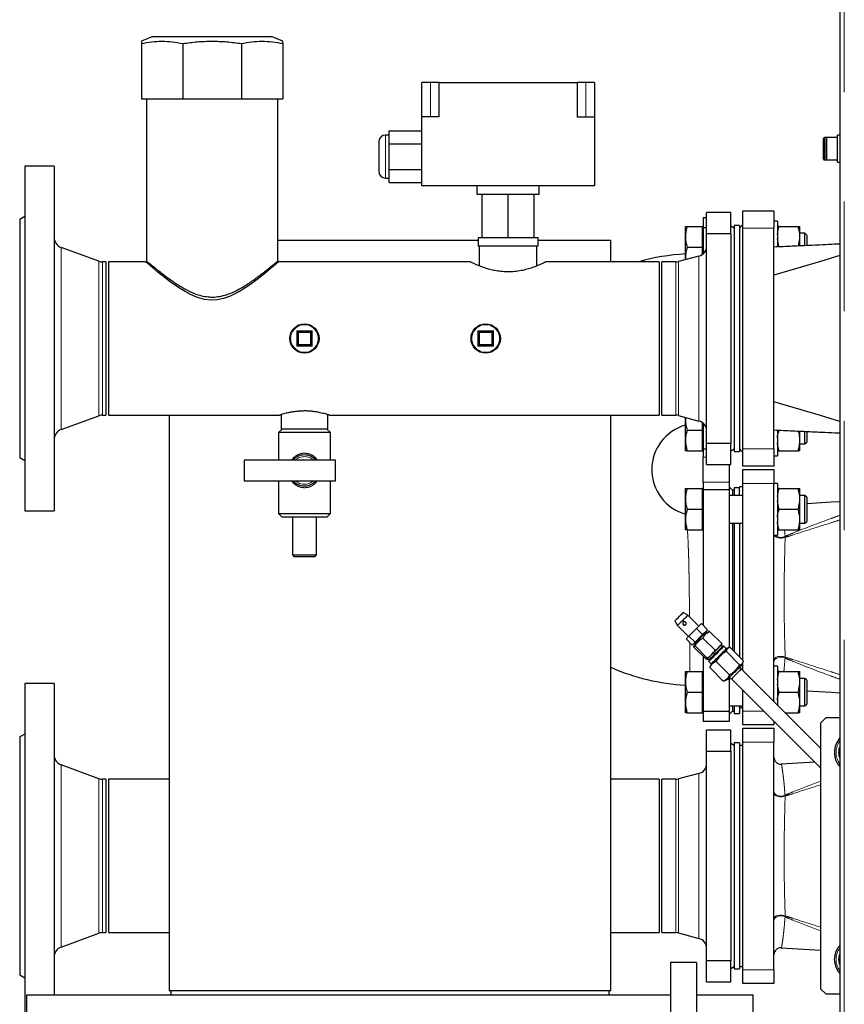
# Model space of a CAD drawing. Header units: millimetres. Extents: x 28 to 241, y 73 to 155.
# Tile 43 of 71: x 143 to 152, y 85 to 96. Entities that reach past the tile are written whole.
import ezdxf

# ---------------------------------------------------------------- set-up
doc = ezdxf.new("R2010")
doc.units = ezdxf.units.MM
doc.linetypes.add('PHANTOM', pattern=[12.7, 6.35, -1.27, 1.27, -1.27, 1.27, -1.27])

msp = doc.modelspace()

# ---------------------------------------------------------------- linework, layer by layer
at = {"color": 7, "linetype": 'Continuous', "lineweight": 25}
for p, q in [((152.233, 101.446), (152.233, 76.345)), ((144.271, 95.729), (144.138, 95.676)), ((144.271, 95.729), (145.646, 95.729)), ((145.779, 95.676), (145.646, 95.729)), ((144.138, 95.649), (144.138, 95.009)), ((144.619, 95.649), (144.619, 95.009)), ((145.298, 95.649), (145.298, 95.009)), ((145.778, 95.649), (145.778, 95.009)), ((147.388, 94.798), (147.388, 95.198)), ((147.488, 95.198), (147.388, 95.198)), ((147.588, 95.198), (147.488, 95.198)), ((147.588, 95.198), (149.188, 95.198)), ((147.588, 94.798), (147.588, 95.198)), ((149.188, 95.198), (149.188, 94.798)), ((149.288, 95.198), (149.188, 95.198)), ((149.388, 95.198), (149.288, 95.198)), ((149.388, 95.198), (149.388, 94.798)), ((144.138, 95.009), (144.619, 95.009)), ((144.197, 95.009), (144.197, 93.129)), ((144.619, 95.009), (145.298, 95.009)), ((145.298, 95.009), (145.778, 95.009)), ((145.719, 93.127), (145.719, 95.009)), ((147.388, 93.998), (147.388, 94.798)), ((147.588, 94.798), (147.388, 94.798)), ((149.188, 94.798), (149.388, 94.798)), ((149.388, 94.798), (149.388, 93.998)), ((147.008, 94.588), (146.968, 94.588)), ((147.008, 94.638), (147.388, 94.638)), ((147.008, 94.488), (147.008, 94.638)), ((152.043, 94.398), (152.043, 94.549)), ((152.083, 94.559), (152.053, 94.559)), ((152.073, 94.309), (152.073, 94.549)), ((152.203, 94.559), (152.083, 94.559)), ((152.233, 94.586), (152.203, 94.586)), ((152.203, 94.389), (152.203, 94.586)), ((146.888, 94.508), (146.888, 94.168)), ((147.008, 94.188), (147.008, 94.488)), ((147.008, 94.488), (147.388, 94.488)), ((152.043, 94.309), (152.043, 94.398)), ((152.203, 94.272), (152.203, 94.389)), ((143.128, 94.229), (142.788, 94.229)), ((142.788, 94.229), (142.788, 90.229)), ((143.128, 94.229), (143.128, 90.229)), ((147.008, 94.038), (147.008, 94.188)), ((147.008, 94.188), (147.388, 94.188)), ((152.053, 94.299), (152.083, 94.299)), ((152.083, 94.299), (152.203, 94.299)), ((152.203, 94.272), (152.233, 94.272)), ((146.968, 94.088), (147.008, 94.088)), ((147.008, 94.038), (147.388, 94.038)), ((149.388, 93.998), (147.388, 93.998)), ((148.028, 93.898), (148.028, 93.998)), ((148.748, 93.898), (148.748, 93.998)), ((148.748, 93.898), (148.028, 93.898)), ((148.088, 93.398), (148.088, 93.898)), ((148.388, 93.398), (148.388, 93.898)), ((148.688, 93.398), (148.688, 93.898)), ((142.788, 93.643), (142.728, 93.609)), ((150.688, 93.629), (150.648, 93.629)), ((150.648, 93.629), (150.648, 93.513)), ((150.968, 93.689), (150.688, 93.689)), ((150.688, 93.445), (150.688, 93.689)), ((150.968, 93.445), (150.968, 93.689)), ((151.108, 93.709), (151.468, 93.709)), ((151.108, 93.509), (151.108, 93.709)), ((151.468, 93.709), (151.468, 93.509)), ((142.728, 93.609), (142.728, 90.849)), ((150.442, 93.409), (150.442, 93.529)), ((150.464, 93.529), (150.642, 93.529)), ((150.648, 93.529), (150.642, 93.529)), ((150.642, 93.409), (150.642, 93.529)), ((150.688, 93.513), (150.648, 93.513)), ((150.648, 93.513), (150.648, 93.212)), ((151.008, 93.509), (150.968, 93.532)), ((151.068, 93.539), (151.008, 93.539)), ((151.008, 93.539), (151.008, 91.878)), ((151.108, 93.549), (151.068, 93.509)), ((151.068, 93.539), (151.068, 91.878)), ((151.108, 90.949), (151.108, 93.509)), ((151.508, 93.589), (151.468, 93.589)), ((151.468, 90.949), (151.468, 93.509)), ((151.508, 93.589), (151.508, 93.29)), ((151.529, 93.529), (151.748, 93.529)), ((151.768, 93.436), (151.768, 93.529)), ((148.042, 93.398), (148.042, 93.298)), ((148.088, 93.398), (148.042, 93.398)), ((148.388, 93.398), (148.088, 93.398)), ((148.688, 93.398), (148.388, 93.398)), ((148.735, 93.398), (148.688, 93.398)), ((148.735, 93.298), (148.735, 93.398)), ((150.442, 93.169), (150.442, 93.409)), ((150.642, 93.289), (150.642, 93.409)), ((150.688, 93.445), (150.968, 93.445)), ((150.688, 91.013), (150.688, 93.445)), ((150.968, 93.445), (150.968, 91.013)), ((151.828, 93.449), (151.768, 93.449)), ((151.768, 93.383), (151.768, 93.436)), ((151.848, 93.429), (151.828, 93.449)), ((151.828, 93.306), (151.828, 93.449)), ((151.848, 93.429), (151.848, 93.306)), ((143.646, 93.125), (143.207, 93.285)), ((145.719, 93.368), (148.042, 93.368)), ((148.388, 93.298), (148.042, 93.298)), ((148.054, 93.298), (148.054, 93.071)), ((148.735, 93.298), (148.388, 93.298)), ((148.722, 93.071), (148.722, 93.298)), ((148.735, 93.368), (149.579, 93.368)), ((149.579, 93.118), (149.579, 93.368)), ((150.464, 93.289), (150.642, 93.289)), ((150.642, 93.207), (150.642, 93.289)), ((151.752, 93.302), (151.768, 93.383)), ((151.768, 93.303), (151.768, 93.383)), ((150.599, 93.185), (150.363, 93.122)), ((150.442, 93.169), (150.444, 93.144)), ((150.442, 93.143), (150.442, 93.169)), ((143.728, 93.118), (143.688, 93.118)), ((143.728, 93.118), (143.728, 91.34)), ((144.188, 93.118), (143.758, 93.118)), ((143.758, 93.118), (143.758, 91.34)), ((147.95, 93.118), (145.728, 93.118)), ((150.138, 93.118), (148.828, 93.118)), ((150.138, 93.118), (150.138, 91.34)), ((150.332, 93.118), (150.168, 93.118)), ((150.168, 91.34), (150.168, 93.118)), ((144.459, 92.922), (144.459, 92.898)), ((145.948, 92.309), (146.108, 92.309)), ((145.948, 92.149), (145.948, 92.309)), ((146.108, 92.309), (146.108, 92.149)), ((148.048, 92.309), (148.208, 92.309)), ((148.048, 92.149), (148.048, 92.309)), ((148.208, 92.309), (148.208, 92.149)), ((146.108, 92.149), (145.948, 92.149)), ((148.048, 92.149), (148.038, 92.139)), ((148.208, 92.149), (148.048, 92.149)), ((151.008, 91.878), (151.008, 90.919)), ((151.068, 91.878), (151.068, 90.919)), ((143.688, 91.34), (143.728, 91.34)), ((143.758, 91.34), (145.739, 91.34)), ((144.459, 91.34), (144.459, 84.668)), ((145.758, 91.346), (145.758, 91.179)), ((146.298, 91.179), (146.298, 91.346)), ((146.317, 91.34), (150.138, 91.34)), ((149.579, 84.668), (149.579, 91.34)), ((150.168, 91.34), (150.332, 91.34)), ((150.363, 91.336), (150.599, 91.272)), ((143.207, 91.173), (143.646, 91.333)), ((150.442, 91.288), (150.442, 91.315)), ((150.445, 91.314), (150.442, 91.288)), ((150.442, 91.048), (150.442, 91.288)), ((150.642, 91.168), (150.642, 91.251)), ((150.648, 91.246), (150.648, 90.944)), ((145.768, 91.179), (145.728, 91.139)), ((145.728, 91.139), (145.728, 90.819)), ((146.328, 91.139), (145.728, 91.139)), ((146.298, 91.179), (145.758, 91.179)), ((146.328, 91.139), (146.288, 91.179)), ((146.328, 90.819), (146.328, 91.139)), ((150.464, 91.168), (150.642, 91.168)), ((150.642, 91.048), (150.642, 91.168)), ((151.508, 91.167), (151.508, 90.868)), ((151.768, 91.075), (151.768, 91.155)), ((151.828, 91.008), (151.828, 91.152)), ((151.848, 91.151), (151.848, 91.028)), ((150.442, 90.928), (150.442, 91.048)), ((150.642, 90.928), (150.642, 91.048)), ((150.968, 91.013), (150.688, 91.013)), ((150.688, 90.769), (150.688, 91.013)), ((150.968, 90.769), (150.968, 91.013)), ((151.768, 91.021), (151.768, 91.075)), ((151.768, 90.928), (151.768, 91.021)), ((151.768, 91.008), (151.828, 91.008)), ((151.828, 91.008), (151.848, 91.028)), ((150.464, 90.928), (150.642, 90.928)), ((150.642, 90.928), (150.648, 90.928)), ((150.688, 90.944), (150.648, 90.944)), ((150.648, 90.944), (150.648, 90.854)), ((150.968, 90.926), (151.008, 90.949)), ((151.008, 90.919), (151.068, 90.919)), ((151.068, 90.949), (151.108, 90.909)), ((151.108, 90.749), (151.108, 90.949)), ((151.468, 90.949), (151.468, 90.749)), ((151.529, 90.928), (151.748, 90.928)), ((142.728, 90.849), (142.788, 90.814)), ((146.388, 90.819), (145.328, 90.819)), ((145.328, 90.819), (145.328, 90.579)), ((146.388, 90.579), (146.388, 90.819)), ((150.648, 90.564), (150.648, 90.854)), ((150.688, 90.769), (150.968, 90.769)), ((150.948, 90.769), (150.948, 90.564)), ((151.468, 90.868), (151.508, 90.868)), ((151.468, 90.749), (151.108, 90.749)), ((151.108, 90.709), (151.468, 90.709)), ((151.108, 90.549), (151.108, 90.709)), ((151.468, 90.709), (151.468, 90.549)), ((145.328, 90.579), (146.388, 90.579)), ((145.728, 90.579), (145.728, 90.199)), ((146.328, 90.199), (146.328, 90.579)), ((150.648, 90.564), (150.648, 90.473)), ((150.948, 90.564), (150.948, 90.473)), ((151.108, 88.499), (151.108, 90.549)), ((151.508, 90.549), (151.468, 90.549)), ((151.468, 88.018), (151.468, 90.549)), ((151.508, 90.549), (151.508, 89.949)), ((150.442, 90.369), (150.442, 90.489)), ((150.464, 90.489), (150.642, 90.489)), ((150.648, 90.489), (150.642, 90.489)), ((150.642, 90.369), (150.642, 90.489)), ((150.948, 90.473), (150.648, 90.473)), ((150.648, 90.473), (150.648, 88.902)), ((150.988, 90.469), (150.948, 90.509)), ((150.948, 90.473), (150.948, 88.644)), ((151.008, 90.469), (150.988, 90.469)), ((150.988, 90.469), (150.988, 90.409)), ((151.068, 90.499), (151.008, 90.499)), ((151.008, 90.499), (151.008, 90.409)), ((151.108, 90.509), (151.068, 90.509)), ((151.068, 90.409), (151.068, 90.509)), ((151.529, 90.489), (151.748, 90.489)), ((151.768, 90.396), (151.768, 90.489)), ((150.442, 90.129), (150.442, 90.369)), ((150.642, 90.249), (150.642, 90.369)), ((151.108, 90.409), (150.948, 90.409)), ((151.828, 90.409), (151.768, 90.409)), ((151.768, 90.343), (151.768, 90.396)), ((151.768, 90.156), (151.768, 90.343)), ((151.848, 90.389), (151.828, 90.409)), ((151.828, 90.089), (151.828, 90.409)), ((151.848, 90.389), (151.848, 90.109)), ((142.788, 90.229), (143.128, 90.229)), ((145.728, 90.199), (145.768, 90.159)), ((145.728, 90.199), (146.328, 90.199)), ((146.288, 90.159), (146.328, 90.199)), ((150.464, 90.249), (150.642, 90.249)), ((150.642, 90.129), (150.642, 90.249)), ((151.529, 90.249), (151.748, 90.249)), ((146.288, 90.159), (145.768, 90.159)), ((145.888, 90.159), (145.888, 89.719)), ((146.168, 89.719), (146.168, 90.159)), ((150.442, 90.009), (150.442, 90.129)), ((150.642, 90.009), (150.642, 90.129)), ((150.948, 90.089), (151.108, 90.089)), ((150.988, 90.089), (150.988, 88.619)), ((151.008, 90.089), (151.008, 88.599)), ((151.068, 90.089), (151.068, 88.539)), ((151.768, 90.103), (151.768, 90.156)), ((151.768, 90.009), (151.768, 90.103)), ((151.768, 90.089), (151.828, 90.089)), ((151.828, 90.089), (151.848, 90.109)), ((150.464, 90.009), (150.642, 90.009)), ((150.642, 90.009), (150.648, 90.009)), ((151.529, 90.009), (151.748, 90.009)), ((151.468, 89.949), (151.508, 89.949)), ((145.888, 89.719), (145.908, 89.699)), ((145.888, 89.719), (146.168, 89.719)), ((146.148, 89.699), (145.908, 89.699)), ((146.148, 89.699), (146.168, 89.719)), ((150.472, 89.021), (150.418, 89.052)), ((150.418, 89.052), (150.418, 89.052)), ((150.321, 88.955), (150.352, 88.901)), ((150.599, 88.894), (150.472, 89.021)), ((150.352, 88.901), (150.479, 88.774)), ((150.483, 88.778), (150.572, 88.867)), ((150.572, 88.867), (150.628, 88.923)), ((150.642, 88.796), (150.572, 88.867)), ((150.699, 88.852), (150.628, 88.923)), ((150.699, 88.852), (150.642, 88.796)), ((150.68, 88.827), (150.677, 88.83)), ((150.688, 88.827), (150.68, 88.827)), ((150.695, 88.82), (150.688, 88.827)), ((150.71, 88.834), (150.708, 88.833)), ((150.863, 88.691), (150.722, 88.833)), ((150.45, 88.745), (150.483, 88.778)), ((150.521, 88.674), (150.45, 88.745)), ((150.554, 88.707), (150.483, 88.778)), ((150.642, 88.796), (150.554, 88.707)), ((150.786, 88.614), (150.644, 88.755)), ((150.708, 88.819), (150.696, 88.811)), ((150.554, 88.707), (150.521, 88.674)), ((150.54, 88.665), (150.539, 88.663)), ((150.558, 88.68), (150.54, 88.651)), ((150.682, 88.51), (150.54, 88.651)), ((150.543, 88.696), (150.546, 88.692)), ((150.546, 88.692), (150.546, 88.685)), ((150.546, 88.685), (150.553, 88.678)), ((150.695, 88.523), (150.554, 88.665)), ((150.871, 88.657), (150.857, 88.671)), ((150.863, 88.677), (150.864, 88.68)), ((150.889, 88.661), (150.875, 88.661)), ((150.917, 88.632), (150.889, 88.661)), ((150.916, 88.602), (151.071, 88.447)), ((150.95, 88.645), (150.919, 88.634)), ((150.96, 88.647), (151.116, 88.492)), ((150.648, 88.543), (150.648, 87.904)), ((150.693, 88.509), (150.696, 88.51)), ((150.702, 88.516), (150.716, 88.502)), ((150.712, 88.498), (150.712, 88.484)), ((150.712, 88.484), (150.741, 88.456)), ((150.798, 88.485), (150.954, 88.33)), ((151.103, 88.45), (151.113, 88.482)), ((150.442, 88.248), (150.442, 88.368)), ((150.464, 88.368), (150.642, 88.368)), ((150.648, 88.368), (150.642, 88.368)), ((150.642, 88.248), (150.642, 88.368)), ((150.726, 88.413), (150.729, 88.422)), ((150.726, 88.413), (150.881, 88.257)), ((150.739, 88.454), (150.728, 88.422)), ((150.74, 88.455), (150.739, 88.454)), ((151.094, 88.399), (151.073, 88.42)), ((152.008, 87.478), (151.091, 88.395)), ((151.108, 88.378), (151.108, 88.467)), ((151.508, 88.428), (151.468, 88.428)), ((151.508, 88.428), (151.508, 87.978)), ((151.529, 88.368), (151.748, 88.368)), ((151.768, 88.275), (151.768, 88.368)), ((150.891, 88.26), (150.881, 88.257)), ((150.891, 88.26), (150.923, 88.27)), ((150.924, 88.271), (150.923, 88.27)), ((150.948, 88.296), (150.948, 87.904)), ((150.965, 88.288), (150.948, 88.288)), ((150.953, 88.3), (150.974, 88.279)), ((150.974, 88.279), (150.974, 88.279)), ((150.977, 88.282), (152.008, 87.251)), ((151.828, 88.288), (151.768, 88.288)), ((151.768, 88.221), (151.768, 88.275)), ((151.848, 88.268), (151.828, 88.288)), ((151.828, 87.968), (151.828, 88.288)), ((151.848, 88.268), (151.848, 87.988)), ((143.128, 88.229), (142.788, 88.229)), ((142.788, 88.229), (142.788, 84.229)), ((143.128, 88.229), (143.128, 84.618)), ((150.442, 88.008), (150.442, 88.248)), ((150.642, 88.128), (150.642, 88.248)), ((151.108, 87.909), (151.108, 88.151)), ((151.768, 88.035), (151.768, 88.221)), ((150.464, 88.128), (150.642, 88.128)), ((150.642, 88.008), (150.642, 88.128)), ((151.529, 88.128), (151.748, 88.128)), ((151.768, 87.981), (151.768, 88.035)), ((150.442, 87.888), (150.442, 88.008)), ((150.642, 87.888), (150.642, 88.008)), ((150.948, 87.968), (151.108, 87.968)), ((150.948, 87.869), (150.988, 87.909)), ((150.988, 87.968), (150.988, 87.909)), ((150.988, 87.909), (151.008, 87.909)), ((151.008, 87.968), (151.008, 87.879)), ((151.068, 87.968), (151.068, 87.879)), ((151.068, 87.949), (151.108, 87.949)), ((151.108, 87.749), (151.108, 87.909)), ((151.509, 87.977), (151.508, 87.981)), ((151.768, 87.888), (151.768, 87.981)), ((151.768, 87.968), (151.828, 87.968)), ((151.828, 87.968), (151.848, 87.988)), ((150.464, 87.888), (150.642, 87.888)), ((150.642, 87.888), (150.648, 87.888)), ((150.948, 87.904), (150.648, 87.904)), ((150.648, 87.904), (150.648, 87.789)), ((150.948, 87.904), (150.948, 87.789)), ((151.008, 87.879), (151.068, 87.879)), ((151.598, 87.888), (151.748, 87.888)), ((152.068, 87.829), (152.008, 87.769)), ((152.233, 87.829), (152.068, 87.829)), ((150.948, 87.789), (150.648, 87.789)), ((150.688, 87.445), (150.688, 87.689)), ((150.968, 87.689), (150.688, 87.689)), ((150.968, 87.445), (150.968, 87.689)), ((151.468, 87.749), (151.108, 87.749)), ((151.108, 87.709), (151.468, 87.709)), ((151.108, 87.549), (151.108, 87.709)), ((151.468, 87.791), (151.468, 87.749)), ((151.468, 87.709), (151.468, 87.549)), ((152.008, 87.769), (152.008, 84.689)), ((142.788, 87.643), (142.728, 87.609)), ((142.728, 87.609), (142.728, 84.849)), ((152.217, 87.573), (152.233, 87.593)), ((151.008, 87.509), (150.968, 87.532)), ((151.068, 87.539), (151.008, 87.539)), ((151.008, 87.539), (151.008, 87.201)), ((151.068, 87.539), (151.068, 87.201)), ((151.108, 87.509), (151.068, 87.509)), ((151.108, 84.909), (151.108, 87.549)), ((151.468, 84.909), (151.468, 87.549)), ((150.688, 87.445), (150.968, 87.445)), ((150.688, 85.013), (150.688, 87.445)), ((150.968, 87.445), (150.968, 85.013)), ((143.646, 87.125), (143.207, 87.285)), ((151.942, 87.318), (151.553, 87.294)), ((143.728, 87.118), (143.688, 87.118)), ((143.728, 87.118), (143.728, 85.34)), ((144.459, 87.118), (143.758, 87.118)), ((143.758, 87.118), (143.758, 85.34)), ((150.138, 87.118), (149.579, 87.118)), ((150.138, 87.118), (150.138, 85.34)), ((150.332, 87.118), (150.168, 87.118)), ((150.168, 85.34), (150.168, 87.118)), ((150.599, 87.185), (150.363, 87.122)), ((151.008, 87.201), (151.008, 84.919)), ((151.068, 87.201), (151.068, 84.919)), ((143.207, 85.173), (143.646, 85.333)), ((143.688, 85.34), (143.728, 85.34)), ((143.758, 85.34), (144.459, 85.34)), ((149.579, 85.34), (150.138, 85.34)), ((150.168, 85.34), (150.332, 85.34)), ((150.363, 85.336), (150.599, 85.272)), ((151.553, 85.164), (152.008, 85.136)), ((150.57, 84.995), (150.27, 84.995)), ((150.27, 84.995), (150.27, 83.145)), ((150.57, 84.995), (150.57, 83.145)), ((150.968, 85.013), (150.688, 85.013)), ((150.688, 84.769), (150.688, 85.013)), ((150.968, 84.769), (150.968, 85.013)), ((150.968, 84.926), (151.008, 84.949)), ((151.068, 84.949), (151.108, 84.949)), ((142.728, 84.849), (142.788, 84.814)), ((151.008, 84.919), (151.068, 84.919)), ((151.108, 84.749), (151.108, 84.909)), ((151.468, 84.909), (151.468, 84.749)), ((150.688, 84.769), (150.968, 84.769)), ((151.468, 84.749), (151.108, 84.749)), ((142.809, 84.618), (142.809, 84.388)), ((142.809, 84.618), (150.27, 84.618)), ((144.459, 84.668), (149.579, 84.668)), ((144.479, 84.668), (144.479, 84.618)), ((149.559, 84.618), (149.559, 84.668)), ((150.57, 84.618), (151.229, 84.618)), ((151.229, 84.388), (151.229, 84.618)), ((152.008, 84.689), (152.068, 84.629)), ((152.068, 84.629), (152.233, 84.629))]:
    msp.add_line(p, q, dxfattribs=at)
at = {"color": 8, "linetype": 'PHANTOM', "lineweight": 18}
for p, q in [((152.283, 101.436), (152.283, 76.356)), ((147.488, 94.798), (147.488, 95.198)), ((149.288, 94.798), (149.288, 95.198)), ((146.968, 94.588), (146.968, 94.088)), ((152.053, 94.559), (152.053, 94.396)), ((152.083, 94.559), (152.083, 94.299)), ((152.053, 94.396), (152.053, 94.299)), ((151.468, 93.509), (151.108, 93.509)), ((143.207, 93.285), (143.207, 91.173)), ((150.599, 91.272), (150.599, 93.185)), ((143.646, 93.125), (143.646, 91.333)), ((143.688, 93.118), (143.688, 91.34)), ((150.332, 91.34), (150.332, 93.118)), ((150.363, 91.336), (150.363, 93.122)), ((145.938, 92.139), (145.938, 92.319)), ((145.938, 92.319), (146.118, 92.319)), ((145.958, 92.299), (145.958, 92.159)), ((146.098, 92.299), (145.958, 92.299)), ((146.098, 92.159), (146.098, 92.299)), ((146.118, 92.319), (146.118, 92.139)), ((148.038, 92.139), (148.038, 92.319)), ((148.038, 92.319), (148.218, 92.319)), ((148.058, 92.299), (148.058, 92.159)), ((148.198, 92.299), (148.058, 92.299)), ((148.198, 92.159), (148.198, 92.299)), ((148.218, 92.319), (148.218, 92.139)), ((146.118, 92.139), (145.938, 92.139)), ((145.958, 92.159), (146.098, 92.159)), ((148.218, 92.139), (148.038, 92.139)), ((148.058, 92.159), (148.198, 92.159)), ((151.108, 90.949), (151.468, 90.949)), ((150.648, 90.854), (150.688, 90.854)), ((150.948, 90.564), (150.648, 90.564)), ((151.468, 90.549), (151.108, 90.549)), ((151.591, 90.009), (151.597, 89.935)), ((151.598, 89.923), (151.597, 89.935)), ((151.597, 88.523), (151.598, 88.535)), ((151.108, 87.909), (151.351, 87.909)), ((151.468, 87.549), (151.108, 87.549)), ((143.207, 87.285), (143.207, 85.173)), ((143.646, 87.125), (143.646, 85.333)), ((143.688, 87.118), (143.688, 85.34)), ((150.332, 85.34), (150.332, 87.118)), ((150.363, 85.336), (150.363, 87.122)), ((150.599, 85.272), (150.599, 87.185)), ((151.598, 86.923), (151.597, 86.935)), ((151.597, 85.523), (151.598, 85.535)), ((151.108, 84.909), (151.468, 84.909))]:
    msp.add_line(p, q, dxfattribs=at)
at = {"color": 7, "linetype": 'Continuous', "lineweight": 25, "flags": 128}
for points in [[(152.233, 93.19), (152.006, 93.122), (151.468, 92.962)], [(145.728, 93.118), (145.721, 93.111), (145.702, 93.095), (145.671, 93.069), (145.628, 93.032), (145.574, 92.988), (145.529, 92.952), (145.48, 92.914), (145.367, 92.832), (145.269, 92.771), (145.159, 92.716), (145.091, 92.693), (145.018, 92.677), (144.945, 92.673), (144.869, 92.682), (144.787, 92.705), (144.708, 92.739), (144.646, 92.772), (144.587, 92.808), (144.477, 92.884), (144.378, 92.96), (144.333, 92.996), (144.293, 93.029), (144.247, 93.068), (144.212, 93.097), (144.195, 93.112), (144.188, 93.118), (144.188, 93.118)], [(145.948, 92.309), (145.948, 92.309), (145.948, 92.31), (145.947, 92.31), (145.946, 92.312), (145.944, 92.313), (145.942, 92.315), (145.94, 92.317), (145.938, 92.319)], [(145.948, 92.309), (145.949, 92.309), (145.949, 92.308), (145.95, 92.307), (145.951, 92.306), (145.953, 92.304), (145.955, 92.303), (145.956, 92.301), (145.958, 92.299)], [(146.108, 92.309), (146.108, 92.309), (146.108, 92.308), (146.107, 92.307), (146.106, 92.306), (146.105, 92.305), (146.103, 92.304), (146.102, 92.302), (146.1, 92.301), (146.098, 92.299)], [(146.118, 92.319), (146.117, 92.317), (146.115, 92.315), (146.113, 92.314), (146.112, 92.312), (146.111, 92.311), (146.11, 92.31), (146.109, 92.309), (146.109, 92.309), (146.108, 92.309)], [(148.038, 92.319), (148.04, 92.317), (148.042, 92.315), (148.044, 92.313), (148.046, 92.312), (148.047, 92.31), (148.048, 92.31), (148.048, 92.309), (148.048, 92.309)], [(148.048, 92.309), (148.049, 92.309), (148.049, 92.308), (148.05, 92.307), (148.051, 92.306), (148.053, 92.304), (148.055, 92.303), (148.056, 92.301), (148.058, 92.299)], [(148.218, 92.319), (148.216, 92.317), (148.215, 92.315), (148.213, 92.313), (148.211, 92.312), (148.21, 92.31), (148.209, 92.31), (148.209, 92.309), (148.208, 92.309)], [(145.948, 92.149), (145.948, 92.149), (145.948, 92.148), (145.947, 92.147), (145.946, 92.146), (145.944, 92.144), (145.942, 92.143), (145.94, 92.141), (145.938, 92.139)], [(145.958, 92.159), (145.956, 92.157), (145.955, 92.155), (145.953, 92.153), (145.951, 92.152), (145.95, 92.15), (145.949, 92.15), (145.949, 92.149), (145.948, 92.149)], [(146.098, 92.159), (146.1, 92.157), (146.102, 92.155), (146.103, 92.154), (146.105, 92.152), (146.106, 92.151), (146.107, 92.15), (146.108, 92.149), (146.108, 92.149), (146.108, 92.149)], [(148.048, 92.149), (148.049, 92.149), (148.049, 92.15), (148.05, 92.15), (148.051, 92.152), (148.053, 92.153), (148.055, 92.155), (148.056, 92.157), (148.058, 92.159)], [(152.233, 91.268), (152.006, 91.335), (151.468, 91.495)], [(152.233, 90.336), (152.133, 90.33), (151.848, 90.312)], [(150.321, 88.955), (150.321, 88.955), (150.323, 88.958), (150.331, 88.966), (150.343, 88.978), (150.358, 88.992), (150.374, 89.008), (150.39, 89.024), (150.403, 89.037), (150.413, 89.047), (150.418, 89.052)], [(150.472, 89.021), (150.471, 89.021), (150.466, 89.015), (150.456, 89.005), (150.442, 88.991), (150.425, 88.974), (150.407, 88.957), (150.39, 88.939), (150.374, 88.924), (150.362, 88.911), (150.354, 88.904), (150.352, 88.901)], [(150.688, 88.827), (150.687, 88.826), (150.682, 88.821), (150.672, 88.811), (150.658, 88.797), (150.64, 88.78), (150.622, 88.761), (150.602, 88.742), (150.584, 88.724), (150.569, 88.708), (150.556, 88.696), (150.549, 88.688), (150.546, 88.685)], [(150.889, 88.661), (150.889, 88.66), (150.884, 88.655), (150.874, 88.646), (150.86, 88.632), (150.843, 88.615), (150.823, 88.595), (150.802, 88.574), (150.781, 88.552), (150.761, 88.532), (150.743, 88.515), (150.729, 88.5), (150.719, 88.49), (150.713, 88.485), (150.712, 88.484)], [(150.712, 88.498), (150.712, 88.498), (150.715, 88.501), (150.723, 88.509), (150.735, 88.521), (150.751, 88.537), (150.769, 88.555), (150.789, 88.575), (150.81, 88.595), (150.829, 88.615), (150.846, 88.632), (150.86, 88.646), (150.87, 88.655), (150.874, 88.66), (150.875, 88.661)], [(150.919, 88.634), (150.919, 88.634), (150.914, 88.629), (150.904, 88.619), (150.89, 88.605), (150.872, 88.587), (150.852, 88.567), (150.83, 88.545), (150.809, 88.524), (150.788, 88.503), (150.77, 88.485), (150.756, 88.471), (150.745, 88.46), (150.74, 88.455)], [(151.103, 88.45), (151.102, 88.45), (151.098, 88.445), (151.088, 88.435), (151.074, 88.421), (151.056, 88.403), (151.036, 88.383), (151.014, 88.362), (150.993, 88.34), (150.972, 88.32), (150.954, 88.301), (150.939, 88.287), (150.929, 88.276), (150.924, 88.271)], [(151.094, 88.399), (151.094, 88.399), (151.091, 88.396), (151.083, 88.388), (151.071, 88.376), (151.055, 88.36), (151.038, 88.343), (151.02, 88.325), (151.003, 88.308), (150.989, 88.294), (150.98, 88.284), (150.974, 88.279)], [(151.848, 88.145), (152.134, 88.128), (152.233, 88.122)]]:
    msp.add_lwpolyline(points, dxfattribs=at)
at = {"color": 8, "linetype": 'PHANTOM', "lineweight": 18, "flags": 128}
for points in [[(151.469, 89.949), (151.472, 89.944), (151.481, 89.934), (151.495, 89.925), (151.514, 89.918), (151.535, 89.914), (151.557, 89.914), (151.579, 89.917), (151.598, 89.923)], [(151.468, 88.502), (151.472, 88.513), (151.481, 88.524), (151.495, 88.533), (151.514, 88.54), (151.535, 88.543), (151.557, 88.543), (151.579, 88.54), (151.598, 88.535)], [(151.468, 88.477), (151.471, 88.493), (151.48, 88.507), (151.495, 88.519), (151.513, 88.528), (151.534, 88.533), (151.556, 88.534), (151.577, 88.53), (151.597, 88.523)], [(151.468, 86.981), (151.471, 86.965), (151.48, 86.95), (151.495, 86.938), (151.513, 86.929), (151.534, 86.924), (151.556, 86.923), (151.577, 86.927), (151.597, 86.935)], [(151.468, 86.956), (151.472, 86.944), (151.481, 86.934), (151.495, 86.925), (151.514, 86.918), (151.535, 86.914), (151.557, 86.914), (151.579, 86.917), (151.598, 86.923)], [(151.468, 85.502), (151.472, 85.513), (151.481, 85.524), (151.495, 85.533), (151.514, 85.54), (151.535, 85.543), (151.557, 85.543), (151.579, 85.54), (151.598, 85.535)], [(151.468, 85.477), (151.471, 85.492), (151.48, 85.507), (151.495, 85.519), (151.513, 85.528), (151.534, 85.533), (151.556, 85.534), (151.577, 85.53), (151.597, 85.523)]]:
    msp.add_lwpolyline(points, dxfattribs=at)
at = {"color": 7, "linetype": 'Continuous', "lineweight": 25}
for centre in [(146.028, 92.229), (148.128, 92.229)]:
    msp.add_circle(centre, 0.17, dxfattribs=at)
at = {"color": 8, "linetype": 'PHANTOM', "lineweight": 18}
for centre in [(146.028, 92.229), (148.128, 92.229)]:
    msp.add_circle(centre, 0.16, dxfattribs=at)
at = {"color": 7, "linetype": 'Continuous', "lineweight": 25}
for centre, radius, start, end in [((146.968, 94.508), 0.08, 90, 180), ((152.053, 94.549), 0.01, 90, 180), ((152.083, 94.549), 0.01, 90, 180), ((152.053, 94.309), 0.01, 180, 270), ((152.083, 94.309), 0.01, 180, 270), ((146.968, 94.168), 0.08, 180, 270), ((143.248, 93.398), 0.12, 180, 250), ((150.568, 93.301), 0.12, 285, 0), ((150.588, 90.709), 2.505, 93.3413, 105.9135), ((143.688, 93.238), 0.12, 250, 270), ((150.332, 93.238), 0.12, 270, 285), ((146.727, 93.781), 2.089, 314.7924, 315.1803), ((153.198, 99.232), 10.021, 224.9732, 225.0541), ((146.727, 90.676), 2.089, 44.8197, 45.2076), ((148.742, 92.672), 0.747, 224.4441, 225.5286), ((143.688, 91.22), 0.12, 90, 110), ((150.332, 91.22), 0.12, 75, 90), ((150.588, 90.709), 0.535, 105.4619, 180), ((150.568, 91.157), 0.12, 0, 75), ((143.248, 91.06), 0.12, 110, 180), ((146.028, 90.699), 0.18, 41.8103, 138.1897), ((150.588, 90.709), 0.535, 180, 254.5281), ((146.028, 90.699), 0.18, 221.8103, 318.1897), ((150.434, 88.927), 0.0199, 135.7874, 314.2613), ((150.588, 90.709), 2.505, 246.2382, 266.6587), ((152.408, 87.429), 0.24, 142.9586, 223.1834), ((152.408, 87.429), 0.19, 157.0805, 202.9195), ((143.248, 87.398), 0.12, 180, 250), ((151.548, 87.374), 0.08, 180.1042, 273.4639), ((150.568, 87.301), 0.12, 285, 0), ((143.688, 87.238), 0.12, 250, 270), ((150.332, 87.238), 0.12, 270, 285), ((143.688, 85.22), 0.12, 90, 110), ((150.332, 85.22), 0.12, 75, 90), ((143.248, 85.06), 0.12, 110, 180), ((150.568, 85.157), 0.12, 0, 75), ((152.408, 85.029), 0.24, 136.2381, 223.1834), ((151.548, 85.084), 0.08, 86.5375, 179.9999), ((152.408, 85.029), 0.19, 157.0805, 202.9195)]:
    msp.add_arc(centre, radius, start, end, dxfattribs=at)
at = {"color": 8, "linetype": 'PHANTOM', "lineweight": 18}
for centre, radius, start, end in [((146.028, 90.699), 0.16, 48.5904, 131.4096), ((146.028, 90.699), 0.16, 228.5904, 311.4096), ((151.549, 90.021), 0.0985, 226.6473, 298.9569), ((152.408, 87.429), 0.22, 142.9586, 217.3018), ((152.408, 85.029), 0.22, 142.6982, 217.3018)]:
    msp.add_arc(centre, radius, start, end, dxfattribs=at)
at = {"color": 7, "linetype": 'Continuous', "lineweight": 25}
for points, knots in [([(144.138, 95.649), (144.178, 95.657), (144.257, 95.672), (144.377, 95.678), (144.498, 95.672), (144.578, 95.657), (144.619, 95.649)], [0, 0, 0, 0, 0.247002, 0.493942, 0.746936, 1, 1, 1, 1]), ([(144.138, 95.676), (144.138, 95.675), (144.138, 95.673), (144.138, 95.657), (144.138, 95.649)], [0, 0, 0, 0, 0.493875, 1, 1, 1, 1]), ([(144.619, 95.649), (144.674, 95.657), (144.786, 95.672), (144.956, 95.678), (145.127, 95.672), (145.241, 95.657), (145.298, 95.649)], [0, 0, 0, 0, 0.247, 0.493943, 0.746937, 1, 1, 1, 1]), ([(145.298, 95.649), (145.337, 95.657), (145.416, 95.672), (145.536, 95.678), (145.657, 95.672), (145.738, 95.657), (145.778, 95.649)], [0, 0, 0, 0, 0.2470005, 0.4939397, 0.7469352, 1, 1, 1, 1]), ([(145.778, 95.649), (145.778, 95.656), (145.778, 95.671), (145.778, 95.678), (145.778, 95.676), (145.778, 95.676)], [0, 0, 0, 0, 0.494003, 0.987873, 1, 1, 1, 1]), ([(150.464, 93.529), (150.458, 93.51), (150.446, 93.471), (150.444, 93.43), (150.442, 93.409)], [0, 0, 0, 0, 0.495448, 1, 1, 1, 1]), ([(150.442, 93.529), (150.442, 93.529), (150.443, 93.529), (150.447, 93.529), (150.458, 93.529), (150.464, 93.529)], [0, 0, 0, 0, 0.070101, 0.530785, 1, 1, 1, 1]), ([(151.508, 93.436), (151.509, 93.437), (151.511, 93.469), (151.52, 93.5), (151.529, 93.529)], [0, 0, 0, 0, 0.030024, 1, 1, 1, 1]), ([(151.529, 93.529), (151.528, 93.529), (151.518, 93.529), (151.513, 93.529), (151.508, 93.529)], [0, 0, 0, 0, 0.107798, 1, 1, 1, 1]), ([(151.768, 93.436), (151.768, 93.437), (151.766, 93.469), (151.757, 93.5), (151.748, 93.529)], [0, 0, 0, 0, 0.030023, 1, 1, 1, 1]), ([(151.748, 93.529), (151.749, 93.529), (151.759, 93.529), (151.764, 93.529), (151.768, 93.529)], [0, 0, 0, 0, 0.1077967, 1, 1, 1, 1]), ([(150.442, 93.409), (150.442, 93.407), (150.443, 93.385), (150.447, 93.344), (150.458, 93.308), (150.464, 93.289)], [0, 0, 0, 0, 0.070075, 0.530793, 1, 1, 1, 1]), ([(150.464, 93.289), (150.459, 93.274), (150.45, 93.244), (150.443, 93.203), (150.443, 93.178), (150.442, 93.169)], [0, 0, 0, 0, 0.388499, 0.780866, 1, 1, 1, 1]), ([(152.233, 93.324), (152.213, 93.323), (152.146, 93.32), (152.024, 93.314), (151.861, 93.307), (151.673, 93.298), (151.539, 93.292), (151.468, 93.289)], [0, 0, 0, 0, 0.081065, 0.26264, 0.476298, 0.722069, 1, 1, 1, 1]), ([(151.529, 93.289), (151.528, 93.293), (151.518, 93.323), (151.513, 93.355), (151.508, 93.383)], [0, 0, 0, 0, 0.10777, 1, 1, 1, 1]), ([(144.198, 93.129), (144.197, 93.129), (144.195, 93.131), (144.203, 93.124), (144.223, 93.107), (144.255, 93.08), (144.299, 93.045), (144.349, 93.005), (144.4, 92.965), (144.467, 92.916), (144.551, 92.857), (144.657, 92.794), (144.748, 92.751), (144.834, 92.723), (144.91, 92.71), (144.988, 92.708), (145.07, 92.72), (145.154, 92.745), (145.231, 92.78), (145.299, 92.817), (145.378, 92.865), (145.451, 92.916), (145.516, 92.965), (145.562, 93), (145.604, 93.034), (145.645, 93.067), (145.682, 93.097), (145.708, 93.119), (145.72, 93.129), (145.718, 93.128), (145.718, 93.127)], [0, 0, 0, 0, 0.000425, 0.042557, 0.080536, 0.119469, 0.160644, 0.20265, 0.233281, 0.263917, 0.32689, 0.373568, 0.421212, 0.450869, 0.481222, 0.510938, 0.541721, 0.578078, 0.61544, 0.645074, 0.674716, 0.73556, 0.766172, 0.796781, 0.828451, 0.860113, 0.901726, 0.944446, 0.986106, 1, 1, 1, 1]), ([(148.388, 93.001), (148.366, 93.002), (148.32, 93.003), (148.253, 93.012), (148.19, 93.026), (148.132, 93.042), (148.078, 93.061), (148.03, 93.08), (147.991, 93.098), (147.964, 93.11), (147.95, 93.117), (147.95, 93.117), (147.95, 93.117)], [0, 0, 0, 0, 0.09661, 0.196307, 0.292839, 0.391808, 0.496142, 0.603136, 0.7139, 0.828346, 0.931228, 1, 1, 1, 1]), ([(148.828, 93.117), (148.827, 93.117), (148.826, 93.116), (148.811, 93.109), (148.787, 93.098), (148.753, 93.083), (148.709, 93.065), (148.655, 93.045), (148.592, 93.027), (148.521, 93.011), (148.452, 93.003), (148.407, 93.002), (148.388, 93.001)], [0, 0, 0, 0, 0.09195, 0.185683, 0.281933, 0.379887, 0.480207, 0.587633, 0.698003, 0.80788, 0.921727, 1, 1, 1, 1]), ([(146.317, 91.34), (146.318, 91.34), (146.318, 91.34), (146.31, 91.342), (146.295, 91.347), (146.273, 91.354), (146.244, 91.361), (146.209, 91.369), (146.168, 91.377), (146.123, 91.384), (146.075, 91.388), (146.026, 91.389), (145.979, 91.387), (145.933, 91.383), (145.891, 91.378), (145.851, 91.37), (145.816, 91.362), (145.785, 91.354), (145.762, 91.347), (145.746, 91.342), (145.738, 91.34), (145.739, 91.34), (145.739, 91.34)], [0, 0, 0, 0, 0.028754, 0.078933, 0.130537, 0.181415, 0.233649, 0.286795, 0.341442, 0.395189, 0.450637, 0.502049, 0.555061, 0.604901, 0.656101, 0.707501, 0.760267, 0.813952, 0.869213, 0.922451, 0.977378, 1, 1, 1, 1]), ([(150.442, 91.288), (150.442, 91.285), (150.443, 91.264), (150.447, 91.223), (150.458, 91.187), (150.464, 91.168)], [0, 0, 0, 0, 0.070102, 0.530778, 1, 1, 1, 1]), ([(150.464, 91.168), (150.459, 91.153), (150.45, 91.122), (150.443, 91.082), (150.443, 91.057), (150.442, 91.048)], [0, 0, 0, 0, 0.388482, 0.78086, 1, 1, 1, 1]), ([(151.468, 91.169), (151.541, 91.165), (151.68, 91.159), (151.876, 91.15), (152.051, 91.142), (152.167, 91.137), (152.226, 91.134), (152.233, 91.133)], [0, 0, 0, 0, 0.285729, 0.542566, 0.770547, 0.96967, 1, 1, 1, 1]), ([(151.508, 91.075), (151.509, 91.082), (151.512, 91.114), (151.522, 91.144), (151.529, 91.168)], [0, 0, 0, 0, 0.230821, 1, 1, 1, 1]), ([(151.768, 91.075), (151.768, 91.082), (151.765, 91.11), (151.757, 91.136), (151.751, 91.156)], [0, 0, 0, 0, 0.266405, 1, 1, 1, 1]), ([(150.442, 91.048), (150.443, 91.032), (150.445, 90.999), (150.454, 90.959), (150.461, 90.936), (150.464, 90.928)], [0, 0, 0, 0, 0.399493, 0.805214, 1, 1, 1, 1]), ([(151.529, 90.928), (151.526, 90.938), (151.516, 90.968), (151.511, 91), (151.508, 91.021)], [0, 0, 0, 0, 0.316651, 1, 1, 1, 1]), ([(151.748, 90.928), (151.751, 90.938), (151.761, 90.968), (151.765, 91), (151.768, 91.021)], [0, 0, 0, 0, 0.316647, 1, 1, 1, 1]), ([(150.464, 90.928), (150.458, 90.928), (150.446, 90.928), (150.444, 90.928), (150.442, 90.928)], [0, 0, 0, 0, 0.49546, 1, 1, 1, 1]), ([(151.508, 90.928), (151.509, 90.928), (151.511, 90.928), (151.52, 90.928), (151.529, 90.928)], [0, 0, 0, 0, 0.030017, 1, 1, 1, 1]), ([(151.768, 90.928), (151.768, 90.928), (151.766, 90.928), (151.757, 90.928), (151.748, 90.928)], [0, 0, 0, 0, 0.030017, 1, 1, 1, 1]), ([(150.464, 90.489), (150.458, 90.47), (150.446, 90.431), (150.444, 90.39), (150.442, 90.369)], [0, 0, 0, 0, 0.495448, 1, 1, 1, 1]), ([(150.442, 90.489), (150.442, 90.489), (150.443, 90.489), (150.447, 90.489), (150.458, 90.489), (150.464, 90.489)], [0, 0, 0, 0, 0.070101, 0.530785, 1, 1, 1, 1]), ([(151.508, 90.396), (151.509, 90.397), (151.511, 90.429), (151.52, 90.46), (151.529, 90.489)], [0, 0, 0, 0, 0.030024, 1, 1, 1, 1]), ([(151.529, 90.489), (151.528, 90.489), (151.518, 90.489), (151.513, 90.489), (151.508, 90.489)], [0, 0, 0, 0, 0.107798, 1, 1, 1, 1]), ([(151.768, 90.396), (151.768, 90.397), (151.766, 90.429), (151.757, 90.46), (151.748, 90.489)], [0, 0, 0, 0, 0.030023, 1, 1, 1, 1]), ([(151.748, 90.489), (151.749, 90.489), (151.759, 90.489), (151.764, 90.489), (151.768, 90.489)], [0, 0, 0, 0, 0.1077967, 1, 1, 1, 1]), ([(150.442, 90.369), (150.442, 90.367), (150.443, 90.345), (150.447, 90.304), (150.458, 90.268), (150.464, 90.249)], [0, 0, 0, 0, 0.070102, 0.530778, 1, 1, 1, 1]), ([(151.529, 90.249), (151.528, 90.253), (151.518, 90.283), (151.513, 90.315), (151.508, 90.343)], [0, 0, 0, 0, 0.107802, 1, 1, 1, 1]), ([(151.748, 90.249), (151.749, 90.253), (151.759, 90.283), (151.764, 90.315), (151.768, 90.343)], [0, 0, 0, 0, 0.1078, 1, 1, 1, 1]), ([(150.464, 90.249), (150.459, 90.234), (150.45, 90.204), (150.443, 90.163), (150.443, 90.138), (150.442, 90.129)], [0, 0, 0, 0, 0.388482, 0.78086, 1, 1, 1, 1]), ([(151.508, 90.156), (151.509, 90.164), (151.512, 90.195), (151.522, 90.226), (151.529, 90.249)], [0, 0, 0, 0, 0.230821, 1, 1, 1, 1]), ([(151.768, 90.156), (151.768, 90.164), (151.764, 90.195), (151.755, 90.226), (151.748, 90.249)], [0, 0, 0, 0, 0.2308172, 1, 1, 1, 1]), ([(150.442, 90.129), (150.443, 90.113), (150.445, 90.081), (150.454, 90.041), (150.461, 90.017), (150.464, 90.009)], [0, 0, 0, 0, 0.399493, 0.805214, 1, 1, 1, 1]), ([(151.529, 90.009), (151.526, 90.019), (151.516, 90.05), (151.511, 90.081), (151.508, 90.103)], [0, 0, 0, 0, 0.316651, 1, 1, 1, 1]), ([(151.748, 90.009), (151.751, 90.019), (151.761, 90.05), (151.765, 90.081), (151.768, 90.103)], [0, 0, 0, 0, 0.316647, 1, 1, 1, 1]), ([(150.464, 90.009), (150.458, 90.009), (150.446, 90.009), (150.444, 90.009), (150.442, 90.009)], [0, 0, 0, 0, 0.49546, 1, 1, 1, 1]), ([(151.508, 90.009), (151.509, 90.009), (151.511, 90.009), (151.52, 90.009), (151.529, 90.009)], [0, 0, 0, 0, 0.030017, 1, 1, 1, 1]), ([(151.768, 90.009), (151.768, 90.009), (151.766, 90.009), (151.757, 90.009), (151.748, 90.009)], [0, 0, 0, 0, 0.030017, 1, 1, 1, 1]), ([(150.417, 88.938), (150.419, 88.939), (150.422, 88.942), (150.429, 88.944), (150.435, 88.944), (150.442, 88.941), (150.447, 88.937), (150.45, 88.931), (150.451, 88.924), (150.45, 88.918), (150.447, 88.911), (150.442, 88.907), (150.436, 88.904), (150.43, 88.904), (150.423, 88.906), (150.418, 88.909), (150.413, 88.915), (150.411, 88.921), (150.411, 88.928), (150.413, 88.934), (150.416, 88.937), (150.417, 88.938)], [0, 0, 0, 0, 0.052652, 0.105339, 0.15887, 0.213093, 0.266316, 0.318442, 0.371024, 0.424929, 0.478993, 0.531806, 0.583892, 0.636945, 0.691025, 0.74479, 0.797228, 0.849455, 0.902876, 0.957058, 1, 1, 1, 1]), ([(150.644, 88.755), (150.651, 88.766), (150.663, 88.788), (150.69, 88.814), (150.711, 88.827), (150.722, 88.833)], [0, 0, 0, 0, 0.33616, 0.682256, 1, 1, 1, 1]), ([(150.722, 88.833), (150.72, 88.833), (150.715, 88.835), (150.708, 88.834), (150.706, 88.829), (150.708, 88.822), (150.708, 88.819)], [0, 0, 0, 0, 0.128317, 0.436984, 0.754655, 1, 1, 1, 1]), ([(150.554, 88.665), (150.561, 88.677), (150.577, 88.702), (150.608, 88.733), (150.633, 88.748), (150.644, 88.755)], [0, 0, 0, 0, 0.33617, 0.682251, 1, 1, 1, 1]), ([(150.54, 88.651), (150.54, 88.654), (150.538, 88.661), (150.54, 88.666), (150.547, 88.666), (150.552, 88.665), (150.554, 88.665)], [0, 0, 0, 0, 0.245344, 0.553771, 0.871684, 1, 1, 1, 1]), ([(150.786, 88.614), (150.778, 88.601), (150.762, 88.576), (150.731, 88.546), (150.707, 88.53), (150.695, 88.523)], [0, 0, 0, 0, 0.336172, 0.682301, 1, 1, 1, 1]), ([(150.759, 88.587), (150.771, 88.595), (150.797, 88.611), (150.827, 88.642), (150.843, 88.666), (150.85, 88.678)], [0, 0, 0, 0, 0.336149, 0.682255, 1, 1, 1, 1]), ([(150.863, 88.691), (150.857, 88.68), (150.844, 88.658), (150.818, 88.632), (150.796, 88.62), (150.786, 88.614)], [0, 0, 0, 0, 0.336163, 0.682299, 1, 1, 1, 1]), ([(150.916, 88.602), (150.904, 88.595), (150.878, 88.579), (150.842, 88.546), (150.815, 88.513), (150.802, 88.491), (150.798, 88.485)], [0, 0, 0, 0, 0.242167, 0.549932, 0.867138, 1, 1, 1, 1]), ([(150.85, 88.678), (150.853, 88.677), (150.859, 88.676), (150.865, 88.678), (150.865, 88.684), (150.864, 88.69), (150.863, 88.691)], [0, 0, 0, 0, 0.245352, 0.553776, 0.871693, 1, 1, 1, 1]), ([(150.96, 88.647), (150.953, 88.645), (150.937, 88.641), (150.922, 88.625), (150.918, 88.61), (150.916, 88.602)], [0, 0, 0, 0, 0.336153, 0.682261, 1, 1, 1, 1]), ([(150.682, 88.51), (150.693, 88.516), (150.715, 88.529), (150.741, 88.555), (150.753, 88.577), (150.759, 88.587)], [0, 0, 0, 0, 0.336163, 0.682275, 1, 1, 1, 1]), ([(150.695, 88.523), (150.695, 88.522), (150.697, 88.516), (150.697, 88.51), (150.691, 88.508), (150.685, 88.509), (150.682, 88.51)], [0, 0, 0, 0, 0.128308, 0.436981, 0.754646, 1, 1, 1, 1]), ([(150.798, 88.485), (150.788, 88.48), (150.765, 88.469), (150.741, 88.444), (150.731, 88.423), (150.726, 88.413)], [0, 0, 0, 0, 0.336152, 0.682255, 1, 1, 1, 1]), ([(151.071, 88.447), (151.079, 88.449), (151.095, 88.453), (151.11, 88.469), (151.114, 88.484), (151.116, 88.492)], [0, 0, 0, 0, 0.336155, 0.682271, 1, 1, 1, 1]), ([(150.464, 88.368), (150.458, 88.349), (150.446, 88.309), (150.444, 88.269), (150.442, 88.248)], [0, 0, 0, 0, 0.495477, 1, 1, 1, 1]), ([(150.442, 88.368), (150.442, 88.368), (150.443, 88.368), (150.447, 88.368), (150.458, 88.368), (150.464, 88.368)], [0, 0, 0, 0, 0.070101, 0.530785, 1, 1, 1, 1]), ([(150.954, 88.33), (150.96, 88.333), (150.981, 88.346), (151.015, 88.373), (151.047, 88.409), (151.064, 88.435), (151.071, 88.447)], [0, 0, 0, 0, 0.132872, 0.440895, 0.757822, 1, 1, 1, 1]), ([(151.508, 88.275), (151.509, 88.276), (151.511, 88.307), (151.52, 88.338), (151.529, 88.368)], [0, 0, 0, 0, 0.030024, 1, 1, 1, 1]), ([(151.529, 88.368), (151.528, 88.368), (151.518, 88.368), (151.513, 88.368), (151.508, 88.368)], [0, 0, 0, 0, 0.107798, 1, 1, 1, 1]), ([(151.768, 88.275), (151.768, 88.276), (151.766, 88.307), (151.757, 88.338), (151.748, 88.368)], [0, 0, 0, 0, 0.030023, 1, 1, 1, 1]), ([(151.748, 88.368), (151.749, 88.368), (151.759, 88.368), (151.764, 88.368), (151.768, 88.368)], [0, 0, 0, 0, 0.1077967, 1, 1, 1, 1]), ([(150.881, 88.257), (150.892, 88.262), (150.914, 88.273), (150.939, 88.298), (150.949, 88.319), (150.954, 88.33)], [0, 0, 0, 0, 0.336158, 0.682267, 1, 1, 1, 1]), ([(150.442, 88.248), (150.442, 88.245), (150.443, 88.224), (150.447, 88.183), (150.458, 88.147), (150.464, 88.128)], [0, 0, 0, 0, 0.070102, 0.530778, 1, 1, 1, 1]), ([(151.529, 88.128), (151.528, 88.131), (151.518, 88.162), (151.513, 88.193), (151.508, 88.221)], [0, 0, 0, 0, 0.107802, 1, 1, 1, 1]), ([(151.748, 88.128), (151.749, 88.131), (151.759, 88.162), (151.764, 88.193), (151.768, 88.221)], [0, 0, 0, 0, 0.1078, 1, 1, 1, 1]), ([(150.464, 88.128), (150.459, 88.113), (150.45, 88.082), (150.443, 88.042), (150.443, 88.017), (150.442, 88.008)], [0, 0, 0, 0, 0.3884704, 0.7808367, 1, 1, 1, 1]), ([(151.508, 88.035), (151.509, 88.042), (151.512, 88.074), (151.522, 88.104), (151.529, 88.128)], [0, 0, 0, 0, 0.23085, 1, 1, 1, 1]), ([(151.768, 88.035), (151.768, 88.042), (151.764, 88.074), (151.755, 88.104), (151.748, 88.128)], [0, 0, 0, 0, 0.230846, 1, 1, 1, 1]), ([(150.442, 88.008), (150.443, 87.992), (150.445, 87.959), (150.454, 87.919), (150.461, 87.896), (150.464, 87.888)], [0, 0, 0, 0, 0.399475, 0.805208, 1, 1, 1, 1]), ([(151.748, 87.888), (151.751, 87.898), (151.761, 87.928), (151.765, 87.96), (151.768, 87.981)], [0, 0, 0, 0, 0.316659, 1, 1, 1, 1]), ([(150.464, 87.888), (150.458, 87.888), (150.446, 87.888), (150.444, 87.888), (150.442, 87.888)], [0, 0, 0, 0, 0.49546, 1, 1, 1, 1]), ([(151.768, 87.888), (151.768, 87.888), (151.766, 87.888), (151.757, 87.888), (151.748, 87.888)], [0, 0, 0, 0, 0.030017, 1, 1, 1, 1])]:
    msp.add_open_spline(points, degree=3, knots=knots, dxfattribs=at)
at = {"color": 8, "linetype": 'PHANTOM', "lineweight": 18}
for points, knots in [([(145.881, 90.819), (145.887, 90.828), (145.899, 90.846), (145.925, 90.867), (145.96, 90.887), (145.994, 90.897), (146.034, 90.9), (146.076, 90.895), (146.127, 90.872), (146.161, 90.845), (146.173, 90.824), (146.176, 90.819)], [0, 0, 0, 0, 0.092586, 0.190324, 0.291295, 0.44376, 0.475197, 0.631068, 0.782754, 0.952648, 1, 1, 1, 1]), ([(146.176, 90.579), (146.167, 90.566), (146.151, 90.544), (146.118, 90.522), (146.082, 90.505), (146.048, 90.499), (146.009, 90.499), (145.968, 90.506), (145.919, 90.534), (145.89, 90.56), (145.879, 90.578), (145.879, 90.579)], [0, 0, 0, 0, 0.1386348, 0.2359688, 0.336887, 0.4825832, 0.5124495, 0.6640807, 0.8176433, 0.9930987, 1, 1, 1, 1]), ([(151.597, 89.935), (151.627, 89.947), (151.804, 90.02), (152.017, 90.102), (152.2, 90.167), (152.233, 90.179)], [0, 0, 0, 0, 0.143467, 0.844048, 1, 1, 1, 1]), ([(152.233, 90.126), (152.197, 90.114), (152.013, 90.055), (151.801, 89.988), (151.627, 89.932), (151.598, 89.923)], [0, 0, 0, 0, 0.172252, 0.863551, 1, 1, 1, 1]), ([(150.49, 89.003), (150.49, 89.007), (150.49, 89.038), (150.489, 89.099), (150.488, 89.21), (150.487, 89.322), (150.485, 89.432), (150.484, 89.514), (150.482, 89.592), (150.481, 89.668), (150.478, 89.741), (150.475, 89.832), (150.472, 89.914), (150.468, 89.978), (150.466, 90.002), (150.466, 90.01)], [0, 0, 0, 0, 0.010414, 0.084196, 0.157984, 0.302119, 0.376368, 0.450612, 0.523174, 0.595731, 0.670403, 0.745073, 0.888328, 0.961982, 1, 1, 1, 1]), ([(151.598, 89.923), (151.597, 89.888), (151.595, 89.818), (151.592, 89.694), (151.589, 89.552), (151.587, 89.392), (151.586, 89.24), (151.587, 89.101), (151.588, 88.973), (151.59, 88.835), (151.594, 88.686), (151.597, 88.585), (151.598, 88.535)], [0, 0, 0, 0, 0.08232, 0.164637, 0.276295, 0.388354, 0.499988, 0.587914, 0.676046, 0.763978, 0.881983, 1, 1, 1, 1]), ([(150.494, 88.368), (150.494, 88.393), (150.494, 88.434), (150.493, 88.503), (150.493, 88.586), (150.493, 88.654), (150.492, 88.703), (150.492, 88.703)], [0, 0, 0, 0, 0.283758, 0.464734, 0.645716, 0.997844, 1, 1, 1, 1]), ([(151.597, 88.523), (151.594, 88.483), (151.589, 88.427), (151.585, 88.381), (151.583, 88.368)], [0, 0, 0, 0, 0.713673, 1, 1, 1, 1]), ([(152.233, 88.279), (152.2, 88.29), (152.017, 88.355), (151.804, 88.438), (151.627, 88.51), (151.597, 88.523)], [0, 0, 0, 0, 0.155952, 0.856533, 1, 1, 1, 1]), ([(151.598, 88.535), (151.627, 88.525), (151.801, 88.47), (152.013, 88.403), (152.197, 88.343), (152.233, 88.331)], [0, 0, 0, 0, 0.136449, 0.827749, 1, 1, 1, 1]), ([(151.553, 87.293), (151.554, 87.293), (151.555, 87.292), (151.558, 87.281), (151.561, 87.261), (151.566, 87.231), (151.571, 87.194), (151.577, 87.148), (151.583, 87.093), (151.59, 87.024), (151.594, 86.968), (151.597, 86.935)], [0, 0, 0, 0, 0.0855358, 0.1897026, 0.2968783, 0.4040621, 0.5134257, 0.6227943, 0.7348884, 0.8469886, 1, 1, 1, 1]), ([(151.597, 86.935), (151.627, 86.947), (151.763, 87.003), (151.901, 87.055), (152.008, 87.095)], [0, 0, 0, 0, 0.2214728, 1, 1, 1, 1]), ([(152.008, 87.054), (151.9, 87.019), (151.763, 86.976), (151.627, 86.932), (151.598, 86.923)], [0, 0, 0, 0, 0.789073, 1, 1, 1, 1]), ([(151.598, 86.923), (151.597, 86.888), (151.595, 86.818), (151.592, 86.694), (151.589, 86.552), (151.587, 86.392), (151.586, 86.24), (151.587, 86.101), (151.588, 85.973), (151.59, 85.835), (151.594, 85.686), (151.597, 85.585), (151.598, 85.535)], [0, 0, 0, 0, 0.08232, 0.164635, 0.276296, 0.388355, 0.49999, 0.587916, 0.676045, 0.763978, 0.881982, 1, 1, 1, 1]), ([(151.597, 85.523), (151.594, 85.483), (151.589, 85.421), (151.582, 85.352), (151.576, 85.302), (151.571, 85.259), (151.566, 85.224), (151.561, 85.196), (151.558, 85.177), (151.555, 85.165), (151.554, 85.164), (151.553, 85.164)], [0, 0, 0, 0, 0.1863824, 0.2899933, 0.3936049, 0.4994874, 0.605364, 0.7073117, 0.8092525, 0.9139413, 1, 1, 1, 1]), ([(152.008, 85.362), (151.901, 85.403), (151.763, 85.454), (151.627, 85.51), (151.597, 85.523)], [0, 0, 0, 0, 0.7785272, 1, 1, 1, 1]), ([(151.598, 85.535), (151.627, 85.525), (151.763, 85.482), (151.9, 85.438), (152.008, 85.404)], [0, 0, 0, 0, 0.210929, 1, 1, 1, 1])]:
    msp.add_open_spline(points, degree=3, knots=knots, dxfattribs=at)

doc.saveas('drawing.dxf')
